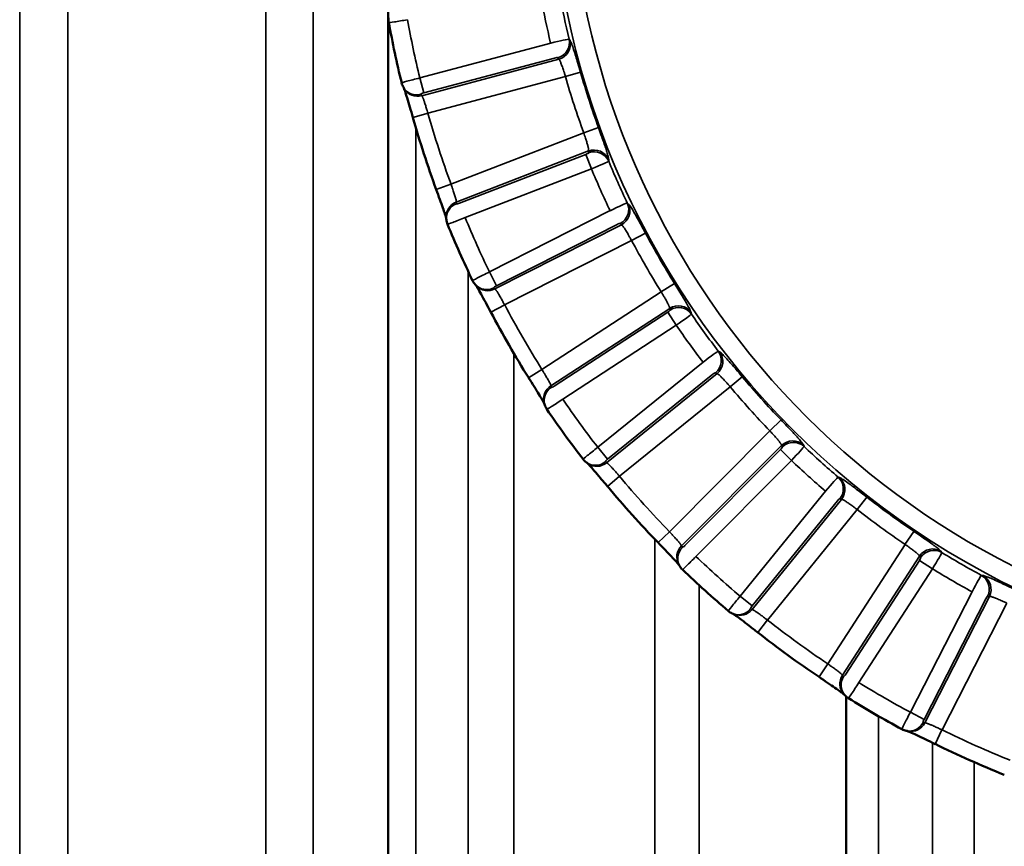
# Model space of a CAD drawing. Header units: millimetres. Extents: x 38 to 2514, y 38 to 1622.
# Tile 190 of 244: x 1728 to 1743, y 790 to 804. Entities that reach past the tile are written whole.
import ezdxf

# ---------------------------------------------------------------- set-up
doc = ezdxf.new("R2010")
doc.units = ezdxf.units.MM
doc.header["$LTSCALE"] = 7.692308
doc.layers.add('Visible (ISO)', color=7, linetype='Continuous', lineweight=50)
doc.layers.add('Visible Narrow (ISO)', color=7, linetype='Continuous', lineweight=35)

msp = doc.modelspace()

# ---------------------------------------------------------------- linework, layer by layer
at = {"layer": 'Visible (ISO)'}
for p, q in [((1733.684, 803.69), (1733.684, 775.343)), ((1740.973, 792.78), (1740.973, 775.343))]:
    msp.add_line(p, q, dxfattribs=at)
for radius, start, end in [(15.984, 190.2345, 193.7655), (15.952, 195.8333, 200.1667), (15.984, 202.2345, 205.7655), (15.952, 207.8333, 212.1667), (15.984, 214.2345, 217.7655), (15.952, 219.8333, 224.1667), (15.984, 226.2345, 229.7655), (15.952, 231.8333, 236.1667), (15.984, 238.2345, 241.7655), (15.952, 243.8333, 248.1667)]:
    msp.add_arc((1749.423, 806.343), radius, start, end, dxfattribs=at)
for centre, major_axis in [((1733.989, 803.555), (0.295, 0.053)), ((1734.906, 800.407), (0.278, 0.113)), ((1736.457, 797.519), (0.248, 0.168)), ((1738.575, 795.016), (0.208, 0.216)), ((1741.167, 793.008), (0.159, 0.255))]:
    msp.add_ellipse(centre, major_axis=major_axis, ratio=0.029972, start_param=3.14158, end_param=3.141675, dxfattribs=at)
for points in [[(1733.694, 803.503), (1733.689, 803.527), (1733.688, 803.551), (1733.691, 803.576)], [(1733.926, 802.472), (1733.913, 802.493), (1733.904, 802.516), (1733.898, 802.539)], [(1733.939, 802.449), (1733.935, 802.457), (1733.93, 802.464), (1733.926, 802.472)], [(1734.61, 800.365), (1734.609, 800.374), (1734.608, 800.383), (1734.608, 800.392)], [(1734.628, 800.294), (1734.619, 800.317), (1734.613, 800.341), (1734.61, 800.365)], [(1735.069, 799.334), (1735.053, 799.352), (1735.039, 799.373), (1735.028, 799.395)], [(1735.087, 799.315), (1735.081, 799.321), (1735.075, 799.328), (1735.069, 799.334)], [(1736.177, 797.416), (1736.174, 797.424), (1736.171, 797.433), (1736.169, 797.441)], [(1736.209, 797.35), (1736.195, 797.371), (1736.184, 797.393), (1736.177, 797.416)], [(1736.84, 796.503), (1736.82, 796.517), (1736.802, 796.535), (1736.787, 796.554)], [(1736.861, 796.488), (1736.854, 796.493), (1736.847, 796.498), (1736.84, 796.503)], [(1738.322, 794.857), (1738.318, 794.865), (1738.313, 794.872), (1738.309, 794.88)], [(1738.367, 794.8), (1738.349, 794.816), (1738.334, 794.836), (1738.322, 794.857)], [(1739.161, 794.102), (1739.138, 794.112), (1739.117, 794.125), (1739.099, 794.141)], [(1739.185, 794.091), (1739.177, 794.095), (1739.169, 794.098), (1739.161, 794.102)], [(1740.953, 792.8), (1740.947, 792.807), (1740.941, 792.813), (1740.935, 792.82)], [(1741.008, 792.753), (1740.988, 792.766), (1740.969, 792.782), (1740.953, 792.8)], [(1741.93, 792.236), (1741.906, 792.241), (1741.883, 792.249), (1741.861, 792.261)], [(1741.956, 792.231), (1741.947, 792.232), (1741.939, 792.234), (1741.93, 792.236)]]:
    msp.add_open_spline(points, degree=3, dxfattribs=at)
for points, knots in [([(1734.076, 801.99), (1734.06, 802.046), (1734.044, 802.103), (1734.013, 802.208), (1733.998, 802.258), (1733.972, 802.344), (1733.961, 802.381), (1733.947, 802.422), (1733.943, 802.433), (1733.938, 802.449), (1733.936, 802.454), (1733.934, 802.457)], [0, 0, 0, 0, 0.01747251, 0.01747251, 0.03465598, 0.03465598, 0.05137648, 0.05137648, 0.05892111, 0.05892111, 0.0646299, 0.0646299, 0.0646299, 0.0646299]), ([(1734.609, 800.382), (1734.608, 800.382), (1734.608, 800.383), (1734.607, 800.388), (1734.605, 800.396), (1734.598, 800.42), (1734.592, 800.438), (1734.576, 800.486), (1734.565, 800.519), (1734.538, 800.595), (1734.522, 800.64), (1734.487, 800.737), (1734.468, 800.791), (1734.449, 800.843)], [0.01028054, 0.01028054, 0.01028054, 0.01028054, 0.01092592, 0.01092592, 0.01811354, 0.01811354, 0.02865696, 0.02865696, 0.04240446, 0.04240446, 0.05820343, 0.05820343, 0.0749753, 0.0749753, 0.0749753, 0.0749753]), ([(1735.316, 798.894), (1735.289, 798.946), (1735.261, 798.998), (1735.21, 799.095), (1735.185, 799.14), (1735.141, 799.219), (1735.122, 799.253), (1735.1, 799.29), (1735.094, 799.3), (1735.086, 799.314), (1735.083, 799.319), (1735.081, 799.322)], [0, 0, 0, 0, 0.01747251, 0.01747251, 0.03465598, 0.03465598, 0.05137647, 0.05137647, 0.05892111, 0.05892111, 0.0646299, 0.0646299, 0.0646299, 0.0646299]), ([(1736.172, 797.432), (1736.171, 797.432), (1736.171, 797.433), (1736.169, 797.438), (1736.165, 797.445), (1736.153, 797.467), (1736.144, 797.483), (1736.118, 797.527), (1736.101, 797.557), (1736.059, 797.626), (1736.033, 797.667), (1735.979, 797.755), (1735.949, 797.803), (1735.919, 797.85)], [0.01028054, 0.01028054, 0.01028054, 0.01028054, 0.01092592, 0.01092592, 0.01811354, 0.01811354, 0.02865696, 0.02865696, 0.04240446, 0.04240446, 0.05820343, 0.05820343, 0.0749753, 0.0749753, 0.0749753, 0.0749753]), ([(1737.173, 796.124), (1737.136, 796.169), (1737.098, 796.214), (1737.027, 796.298), (1736.993, 796.337), (1736.935, 796.405), (1736.909, 796.435), (1736.879, 796.467), (1736.871, 796.475), (1736.86, 796.487), (1736.856, 796.491), (1736.854, 796.493)], [0, 0, 0, 0, 0.0174725, 0.0174725, 0.03465598, 0.03465598, 0.05137647, 0.05137647, 0.05892111, 0.05892111, 0.0646299, 0.0646299, 0.0646299, 0.0646299]), ([(1738.314, 794.872), (1738.314, 794.872), (1738.313, 794.872), (1738.31, 794.877), (1738.305, 794.883), (1738.289, 794.902), (1738.276, 794.916), (1738.242, 794.954), (1738.218, 794.979), (1738.163, 795.038), (1738.13, 795.073), (1738.058, 795.147), (1738.019, 795.188), (1737.98, 795.228)], [0.01028054, 0.01028054, 0.01028054, 0.01028054, 0.01092592, 0.01092592, 0.01811354, 0.01811354, 0.02865696, 0.02865696, 0.04240446, 0.04240446, 0.05820343, 0.05820343, 0.0749753, 0.0749753, 0.0749753, 0.0749753]), ([(1739.565, 793.801), (1739.519, 793.837), (1739.473, 793.873), (1739.386, 793.94), (1739.345, 793.972), (1739.274, 794.026), (1739.242, 794.049), (1739.207, 794.074), (1739.197, 794.081), (1739.184, 794.09), (1739.179, 794.093), (1739.176, 794.095)], [0, 0, 0, 0, 0.01747251, 0.01747251, 0.03465598, 0.03465598, 0.05137648, 0.05137648, 0.05892111, 0.05892111, 0.0646299, 0.0646299, 0.0646299, 0.0646299]), ([(1740.942, 792.813), (1740.941, 792.813), (1740.941, 792.813), (1740.937, 792.817), (1740.93, 792.822), (1740.911, 792.837), (1740.895, 792.848), (1740.854, 792.878), (1740.826, 792.898), (1740.76, 792.944), (1740.72, 792.971), (1740.634, 793.029), (1740.587, 793.06), (1740.541, 793.092)], [0.01028054, 0.01028054, 0.01028054, 0.01028054, 0.01092592, 0.01092592, 0.01811354, 0.01811354, 0.02865696, 0.02865696, 0.04240446, 0.04240446, 0.05820343, 0.05820343, 0.0749753, 0.0749753, 0.0749753, 0.0749753]), ([(1742.388, 792.025), (1742.336, 792.051), (1742.283, 792.077), (1742.184, 792.124), (1742.138, 792.147), (1742.056, 792.185), (1742.021, 792.201), (1741.981, 792.218), (1741.97, 792.223), (1741.955, 792.229), (1741.95, 792.231), (1741.946, 792.232)], [0, 0, 0, 0, 0.01747251, 0.01747251, 0.03465599, 0.03465599, 0.05137648, 0.05137648, 0.05892111, 0.05892111, 0.0646299, 0.0646299, 0.0646299, 0.0646299])]:
    msp.add_open_spline(points, degree=3, knots=knots, dxfattribs=at)
at = {"layer": 'Visible Narrow (ISO)'}
for p, q in [((1731.737, 775.343), (1731.737, 929.943)), ((1728.587, 927.247), (1728.587, 775.343)), ((1727.818, 924.943), (1727.818, 775.343)), ((1732.488, 775.343), (1732.488, 824.843)), ((1736.562, 803.238), (1736.578, 803.215)), ((1734.187, 802.62), (1736.27, 803.174)), ((1734.218, 802.338), (1736.399, 802.918)), ((1734.251, 802.382), (1736.333, 802.936)), ((1736.383, 802.941), (1736.399, 802.918)), ((1734.251, 802.382), (1734.187, 802.62)), ((1734.316, 802.058), (1736.505, 802.641)), ((1736.505, 802.641), (1736.745, 802.71)), ((1734.218, 802.338), (1734.205, 802.361)), ((1734.318, 802.059), (1734.076, 801.99)), ((1734.124, 801.822), (1734.124, 775.343)), ((1736.798, 801.745), (1737.031, 801.83)), ((1736.797, 801.745), (1734.683, 800.929)), ((1736.874, 801.458), (1734.768, 800.645)), ((1736.831, 801.404), (1734.821, 800.629)), ((1736.831, 801.404), (1736.919, 801.175)), ((1736.874, 801.458), (1736.874, 801.43)), ((1737.193, 801.323), (1737.193, 801.295)), ((1736.919, 801.175), (1734.909, 800.399)), ((1734.683, 800.929), (1734.449, 800.843)), ((1734.77, 800.619), (1734.768, 800.645)), ((1737.489, 800.632), (1737.509, 800.613)), ((1735.294, 799.534), (1737.216, 800.509)), ((1735.383, 799.264), (1737.396, 800.285)), ((1735.406, 799.314), (1737.327, 800.289)), ((1737.375, 800.304), (1737.396, 800.285)), ((1737.557, 800.036), (1737.778, 800.153)), ((1735.537, 799.011), (1737.557, 800.036)), ((1734.958, 799.541), (1734.958, 775.343)), ((1735.406, 799.314), (1735.294, 799.534)), ((1735.383, 799.264), (1735.365, 799.283)), ((1738.018, 799.214), (1738.239, 799.352)), ((1738.028, 799.22), (1736.131, 797.983)), ((1735.538, 799.012), (1735.316, 798.894)), ((1738.164, 798.955), (1736.273, 797.723)), ((1738.133, 798.894), (1736.328, 797.717)), ((1738.133, 798.894), (1738.267, 798.688)), ((1738.164, 798.955), (1738.17, 798.928)), ((1738.504, 798.89), (1738.51, 798.863)), ((1738.267, 798.688), (1736.462, 797.511)), ((1735.681, 798.241), (1735.681, 775.343)), ((1738.937, 798.275), (1738.961, 798.261)), ((1737.019, 796.745), (1738.695, 798.098)), ((1736.131, 797.983), (1735.919, 797.85)), ((1737.161, 796.5), (1738.918, 797.917)), ((1737.173, 796.554), (1738.85, 797.907)), ((1738.894, 797.931), (1738.918, 797.917)), ((1739.128, 797.707), (1739.319, 797.867)), ((1736.281, 797.698), (1736.273, 797.723)), ((1737.365, 796.284), (1739.128, 797.707)), ((1739.756, 797.005), (1739.938, 797.18)), ((1739.758, 797.007), (1738.159, 795.402)), ((1739.946, 796.776), (1738.352, 795.177)), ((1739.946, 796.776), (1739.957, 796.75)), ((1740.292, 796.782), (1740.304, 796.757)), ((1737.173, 796.554), (1737.019, 796.745)), ((1739.928, 796.709), (1738.407, 795.183)), ((1739.928, 796.709), (1740.102, 796.536)), ((1737.161, 796.5), (1737.14, 796.515)), ((1740.102, 796.536), (1738.581, 795.009)), ((1737.365, 796.284), (1737.173, 796.124)), ((1740.843, 796.271), (1740.87, 796.263)), ((1739.285, 794.376), (1740.644, 796.048)), ((1739.476, 794.165), (1740.899, 795.917)), ((1739.476, 794.221), (1740.835, 795.893)), ((1740.873, 795.926), (1740.899, 795.917)), ((1741.148, 795.755), (1741.302, 795.952)), ((1739.72, 793.997), (1741.148, 795.755)), ((1738.159, 795.402), (1737.98, 795.228)), ((1741.908, 795.197), (1742.05, 795.408)), ((1737.93, 775.343), (1737.93, 795.279)), ((1741.911, 795.201), (1740.68, 793.299)), ((1738.365, 795.154), (1738.352, 795.177)), ((1742.479, 795.093), (1742.496, 795.071)), ((1742.142, 795.014), (1740.916, 793.119)), ((1742.138, 794.946), (1740.968, 793.137)), ((1742.138, 794.946), (1742.345, 794.812)), ((1742.142, 795.014), (1742.158, 794.992)), ((1742.345, 794.812), (1741.175, 793.003)), ((1743.125, 794.707), (1743.152, 794.705)), ((1738.634, 775.343), (1738.634, 794.549)), ((1741.995, 792.53), (1742.976, 794.448)), ((1739.476, 794.221), (1739.285, 794.376)), ((1742.214, 792.417), (1743.195, 794.336)), ((1742.225, 792.363), (1743.253, 794.373)), ((1742.499, 792.249), (1743.53, 794.266)), ((1743.225, 794.376), (1743.253, 794.373)), ((1739.476, 794.165), (1739.452, 794.176)), ((1739.72, 793.998), (1739.565, 793.801)), ((1740.68, 793.299), (1740.541, 793.092)), ((1740.933, 793.1), (1740.916, 793.119)), ((1741.49, 792.466), (1741.49, 775.343)), ((1742.214, 792.417), (1741.995, 792.53)), ((1742.225, 792.363), (1742.199, 792.369)), ((1742.498, 792.249), (1742.388, 792.025)), ((1742.346, 792.046), (1742.346, 775.343)), ((1743.01, 791.736), (1743.01, 775.343))]:
    msp.add_line(p, q, dxfattribs=at)
msp.add_circle((1749.423, 806.343), 13.165, dxfattribs=at)
for radius, start, end in [(12.865, 101.7609, 258.2391), (13.53, 190.4567, 193.5433), (13.23, 190.4268, 193.5732), (15.684, 190.2703, 193.7297), (13.438, 195.9907, 200.0093), (13.188, 195.9907, 200.0093), (15.702, 195.8333, 200.1667), (13.53, 202.4567, 205.5433), (13.23, 202.4268, 205.5732), (15.684, 202.2703, 205.7297), (13.188, 207.9907, 212.0093), (13.438, 207.9907, 212.0093), (15.702, 207.8333, 212.1667), (13.23, 214.4268, 217.5732), (13.53, 214.4567, 217.5433), (13.188, 219.9907, 224.0093), (13.438, 219.9907, 224.0093), (15.684, 214.2703, 217.7297), (13.23, 226.4268, 229.5732), (13.53, 226.4567, 229.5433), (15.702, 219.8333, 224.1667), (13.188, 231.9907, 236.0093), (13.438, 231.9907, 236.0093), (13.23, 238.4268, 241.5732), (15.684, 226.2703, 229.7297), (13.53, 238.4567, 241.5433), (15.702, 231.8333, 236.1667), (15.684, 238.2703, 241.7297), (15.702, 243.8333, 248.1667)]:
    msp.add_arc((1749.423, 806.343), radius, start, end, dxfattribs=at)
for centre, major_axis, ratio, start_param, end_param in [((1733.989, 803.555), (0.295, 0.053), 0.029972, 3.141675, 4.712476), ((1736.272, 803.166), (0.291, 0.071), 0.028769, 0.06972, 1.5707), ((1736.32, 803.179), (0.204, 0.145), 0.982743, 4.360586, 5.896514), ((1736.336, 803.156), (0.204, 0.145), 0.982722, 4.358933, 5.89676), ((1736.335, 802.928), (0.0484, 0.0129), 0.176261, 0.065616, 1.565624), ((1734.189, 802.612), (0.291, 0.072), 0.029968, 1.570706, 3.141539), ((1734.141, 802.598), (-0.216, -0.127), 0.983666, 0, 1.304318), ((1734.155, 802.576), (-0.215, -0.127), 0.983653, 0, 1.302871), ((1734.253, 802.374), (0.0483, 0.0129), 0.176333, 1.567486, 3.190123), ((1736.962, 801.228), (0.25, 0.002), 0.982722, 0.386424, 1.924252), ((1736.963, 801.2), (0.25, 0.003), 0.982743, 0.386672, 1.9226), ((1736.827, 801.412), (0.0467, 0.018), 0.176316, 4.717087, 6.217428), ((1736.916, 801.183), (0.278, 0.114), 0.028764, 4.712483, 6.213466), ((1734.856, 800.416), (-0.249, -0.024), 0.983653, 4.980313, 6.283184), ((1734.859, 800.389), (-0.249, -0.024), 0.983666, 4.978868, 6.283144), ((1734.817, 800.637), (0.0467, 0.018), 0.176224, 3.092726, 4.715656), ((1737.219, 800.501), (0.27, 0.13), 0.028769, 0.06972, 1.5707), ((1737.264, 800.524), (0.169, 0.184), 0.982743, 4.360586, 5.896514), ((1737.284, 800.505), (0.169, 0.184), 0.982722, 4.358933, 5.89676), ((1734.906, 800.407), (0.278, 0.113), 0.029972, 3.141675, 4.712476), ((1737.331, 800.281), (0.0446, 0.0227), 0.176261, 0.065616, 1.565624), ((1735.298, 799.526), (0.27, 0.131), 0.029968, 1.570706, 3.141539), ((1735.254, 799.503), (-0.185, -0.169), 0.983666, 0, 1.304318), ((1735.271, 799.484), (-0.184, -0.169), 0.983653, 0, 1.302871), ((1735.409, 799.306), (0.0446, 0.0227), 0.176333, 1.567486, 3.190123), ((1738.298, 798.749), (0.244, 0.054), 0.982722, 0.386424, 1.924252), ((1738.304, 798.722), (0.244, 0.055), 0.982743, 0.386672, 1.9226), ((1738.128, 798.901), (0.0419, 0.0273), 0.176316, 4.717087, 6.217428), ((1738.262, 798.695), (0.248, 0.169), 0.028764, 4.712483, 6.213466), ((1738.701, 798.091), (0.237, 0.184), 0.028769, 0.06972, 1.5707), ((1738.739, 798.123), (0.127, 0.215), 0.982743, 4.360586, 5.896514), ((1738.763, 798.109), (0.127, 0.215), 0.982722, 4.358933, 5.89676), ((1738.855, 797.9), (0.0389, 0.0315), 0.176261, 0.065616, 1.565624), ((1736.407, 797.516), (-0.238, -0.075), 0.983653, 4.980313, 6.283184), ((1736.323, 797.725), (0.0419, 0.0273), 0.176224, 3.092726, 4.715655), ((1736.415, 797.492), (-0.238, -0.076), 0.983666, 4.978868, 6.283144), ((1736.457, 797.519), (0.248, 0.168), 0.029972, 3.141675, 4.712476), ((1740.12, 796.602), (0.227, 0.104), 0.982722, 0.386424, 1.924252), ((1740.132, 796.577), (0.227, 0.104), 0.982743, 0.386672, 1.9226), ((1737.024, 796.738), (0.237, 0.184), 0.029968, 1.570706, 3.141539), ((1739.922, 796.715), (0.0353, 0.0354), 0.176316, 4.717087, 6.217428), ((1740.096, 796.542), (0.207, 0.217), 0.028764, 4.712483, 6.213466), ((1736.985, 796.706), (-0.145, -0.203), 0.983666, 0, 1.304318), ((1737.007, 796.691), (-0.145, -0.204), 0.983653, 0, 1.302871), ((1737.179, 796.547), (0.0389, 0.0314), 0.176333, 1.567486, 3.190123), ((1740.651, 796.042), (0.194, 0.229), 0.028769, 0.06972, 1.5707), ((1740.682, 796.081), (0.08, 0.237), 0.982743, 4.360586, 5.896514), ((1740.708, 796.072), (0.079, 0.237), 0.982722, 4.358933, 5.89676), ((1740.842, 795.887), (0.0315, 0.0389), 0.176261, 0.065616, 1.565624), ((1738.527, 795.003), (-0.218, -0.123), 0.983653, 4.980313, 6.283184), ((1738.54, 794.98), (-0.217, -0.123), 0.983666, 4.978868, 6.283144), ((1738.401, 795.189), (0.0353, 0.0354), 0.176224, 3.092726, 4.715655), ((1742.348, 794.881), (0.201, 0.149), 0.982722, 0.386424, 1.924252), ((1742.365, 794.858), (0.201, 0.149), 0.982743, 0.386672, 1.9226), ((1742.338, 794.817), (0.158, 0.255), 0.028764, 4.712483, 6.213466), ((1738.575, 795.016), (0.208, 0.216), 0.029972, 3.141675, 4.712476), ((1742.131, 794.95), (0.0272, 0.042), 0.176316, 4.717087, 6.217428), ((1742.984, 794.444), (0.142, 0.264), 0.028769, 0.06972, 1.5707), ((1743.006, 794.488), (0.029, 0.248), 0.982743, 4.360586, 5.896514), ((1743.034, 794.485), (0.028, 0.248), 0.982722, 4.358933, 5.89676), ((1739.292, 794.37), (0.193, 0.23), 0.029968, 1.570706, 3.141539), ((1743.203, 794.331), (0.0228, 0.0446), 0.176261, 0.065616, 1.565624), ((1739.261, 794.331), (-0.1, -0.229), 0.983666, 0, 1.304318), ((1739.285, 794.321), (-0.1, -0.229), 0.983653, 0, 1.302871), ((1739.483, 794.215), (0.0315, 0.0388), 0.176333, 1.567493, 3.190121), ((1741.122, 792.985), (-0.187, -0.166), 0.983653, 4.980313, 6.283184), ((1741.14, 792.966), (-0.187, -0.166), 0.983666, 4.978868, 6.283144), ((1740.961, 793.141), (0.0272, 0.042), 0.176224, 3.092726, 4.715655), ((1741.167, 793.008), (0.159, 0.255), 0.029972, 3.141675, 4.712476), ((1742.003, 792.525), (0.141, 0.265), 0.029968, 1.570706, 3.141539), ((1742.222, 792.413), (0.0228, 0.0445), 0.176333, 1.567493, 3.190122), ((1741.98, 792.481), (-0.05, -0.245), 0.983666, 0, 1.304318), ((1742.006, 792.475), (-0.05, -0.245), 0.983653, 0, 1.302871)]:
    msp.add_ellipse(centre, major_axis=major_axis, ratio=ratio, start_param=start_param, end_param=end_param, dxfattribs=at)
for points, knots in [([(1736.578, 803.215), (1736.584, 803.207), (1736.591, 803.193), (1736.599, 803.173), (1736.608, 803.152), (1736.617, 803.126), (1736.628, 803.096), (1736.638, 803.065), (1736.649, 803.03), (1736.662, 802.989), (1736.672, 802.957), (1736.683, 802.922), (1736.693, 802.886), (1736.696, 802.876), (1736.699, 802.866), (1736.702, 802.856), (1736.716, 802.809), (1736.73, 802.761), (1736.745, 802.71)], [0, 0, 0, 0, 0.2, 0.2, 0.2, 0.4, 0.4, 0.4, 0.6, 0.6, 0.6, 0.757672, 0.757672, 0.757672, 0.8, 0.8, 0.8, 1, 1, 1, 1]), ([(1736.399, 802.918), (1736.402, 802.916), (1736.406, 802.911), (1736.411, 802.903), (1736.413, 802.899), (1736.418, 802.89), (1736.422, 802.882), (1736.428, 802.868), (1736.431, 802.861), (1736.437, 802.845), (1736.441, 802.836), (1736.448, 802.817), (1736.452, 802.806), (1736.459, 802.784), (1736.463, 802.772), (1736.472, 802.748), (1736.476, 802.735), (1736.485, 802.707), (1736.49, 802.692), (1736.498, 802.665), (1736.502, 802.653), (1736.505, 802.641)], [0, 0, 0, 0, 0.132573, 0.132573, 0.2, 0.2, 0.311579, 0.311579, 0.4, 0.4, 0.5, 0.5, 0.6, 0.6, 0.7, 0.7, 0.8, 0.8, 0.913648, 0.913648, 1, 1, 1, 1]), ([(1734.316, 802.058), (1734.312, 802.073), (1734.308, 802.086), (1734.301, 802.11), (1734.298, 802.12), (1734.291, 802.141), (1734.288, 802.151), (1734.282, 802.172), (1734.279, 802.182), (1734.275, 802.193), (1734.274, 802.194), (1734.27, 802.209), (1734.266, 802.22), (1734.26, 802.237), (1734.258, 802.244), (1734.254, 802.257), (1734.251, 802.264), (1734.247, 802.277), (1734.244, 802.283), (1734.242, 802.289), (1734.242, 802.289), (1734.24, 802.295), (1734.238, 802.299), (1734.234, 802.308), (1734.233, 802.312), (1734.23, 802.317), (1734.23, 802.318), (1734.227, 802.324), (1734.225, 802.328), (1734.221, 802.334), (1734.219, 802.336), (1734.218, 802.338)], [0, 0, 0, 0, 0.0959972, 0.0959972, 0.1666667, 0.1666667, 0.2431295, 0.2431295, 0.3197639, 0.3197639, 0.3333333, 0.3333333, 0.4361909, 0.4361909, 0.5, 0.5, 0.5790761, 0.5790761, 0.6601924, 0.6601924, 0.6666667, 0.6666667, 0.7386145, 0.7386145, 0.8083932, 0.8083932, 0.8333333, 0.8333333, 0.9214593, 0.9214593, 1, 1, 1, 1]), ([(1737.031, 801.83), (1737.047, 801.786), (1737.062, 801.745), (1737.076, 801.704), (1737.079, 801.697), (1737.081, 801.69), (1737.083, 801.684), (1737.095, 801.651), (1737.106, 801.618), (1737.117, 801.588), (1737.121, 801.575), (1737.126, 801.562), (1737.13, 801.55), (1737.141, 801.516), (1737.151, 801.487), (1737.159, 801.461), (1737.16, 801.456), (1737.162, 801.451), (1737.163, 801.447), (1737.172, 801.417), (1737.179, 801.393), (1737.185, 801.372), (1737.19, 801.351), (1737.193, 801.333), (1737.193, 801.323)], [0, 0, 0, 0, 0.171584, 0.171584, 0.171584, 0.2, 0.2, 0.2, 0.339011, 0.339011, 0.339011, 0.4, 0.4, 0.4, 0.567758, 0.567758, 0.567758, 0.6, 0.6, 0.6, 0.8, 0.8, 0.8, 1, 1, 1, 1]), ([(1736.797, 801.745), (1736.801, 801.731), (1736.806, 801.717), (1736.815, 801.69), (1736.82, 801.676), (1736.828, 801.653), (1736.831, 801.642), (1736.837, 801.623), (1736.84, 801.613), (1736.845, 801.598), (1736.846, 801.593), (1736.851, 801.577), (1736.854, 801.568), (1736.859, 801.55), (1736.861, 801.541), (1736.863, 801.532), (1736.864, 801.531), (1736.866, 801.523), (1736.867, 801.518), (1736.869, 801.507), (1736.87, 801.502), (1736.872, 801.494), (1736.872, 801.49), (1736.874, 801.481), (1736.874, 801.476), (1736.875, 801.467), (1736.875, 801.463), (1736.874, 801.459), (1736.874, 801.458), (1736.874, 801.458)], [0, 0, 0, 0, 0.1, 0.1, 0.2, 0.2, 0.275987, 0.275987, 0.352359, 0.352359, 0.4, 0.4, 0.48936, 0.48936, 0.58373, 0.58373, 0.6, 0.6, 0.671408, 0.671408, 0.741635, 0.741635, 0.8, 0.8, 0.889331, 0.889331, 0.980272, 0.980272, 1, 1, 1, 1]), ([(1734.768, 800.645), (1734.768, 800.649), (1734.768, 800.656), (1734.766, 800.666), (1734.766, 800.669), (1734.764, 800.678), (1734.762, 800.686), (1734.758, 800.701), (1734.756, 800.708), (1734.752, 800.723), (1734.749, 800.733), (1734.743, 800.753), (1734.739, 800.763), (1734.732, 800.785), (1734.729, 800.796), (1734.721, 800.819), (1734.717, 800.832), (1734.712, 800.845), (1734.712, 800.847), (1734.706, 800.863), (1734.701, 800.878), (1734.692, 800.906), (1734.687, 800.917), (1734.683, 800.929)], [0.0000002, 0.0000002, 0.0000002, 0.0000002, 0.1566439, 0.1566439, 0.2, 0.2, 0.3152149, 0.3152149, 0.4, 0.4, 0.5, 0.5, 0.6, 0.6, 0.6945968, 0.6945968, 0.7898724, 0.7898724, 0.8, 0.8, 0.9145155, 0.9145155, 1, 1, 1, 1]), ([(1737.509, 800.613), (1737.516, 800.607), (1737.526, 800.594), (1737.539, 800.576), (1737.551, 800.557), (1737.566, 800.534), (1737.582, 800.506), (1737.599, 800.478), (1737.617, 800.446), (1737.638, 800.409), (1737.654, 800.38), (1737.672, 800.348), (1737.69, 800.315), (1737.695, 800.306), (1737.7, 800.297), (1737.705, 800.288), (1737.729, 800.245), (1737.752, 800.2), (1737.778, 800.153)], [0, 0, 0, 0, 0.2, 0.2, 0.2, 0.4, 0.4, 0.4, 0.6, 0.6, 0.6, 0.75769, 0.75769, 0.75769, 0.8, 0.8, 0.8, 1, 1, 1, 1]), ([(1737.396, 800.285), (1737.399, 800.284), (1737.403, 800.28), (1737.411, 800.273), (1737.413, 800.27), (1737.42, 800.261), (1737.425, 800.255), (1737.434, 800.242), (1737.439, 800.236), (1737.448, 800.222), (1737.453, 800.214), (1737.465, 800.196), (1737.47, 800.187), (1737.483, 800.167), (1737.489, 800.156), (1737.502, 800.134), (1737.509, 800.122), (1737.523, 800.097), (1737.531, 800.083), (1737.545, 800.058), (1737.551, 800.047), (1737.557, 800.036)], [0, 0, 0, 0, 0.132587, 0.132587, 0.2, 0.2, 0.311615, 0.311615, 0.4, 0.4, 0.5, 0.5, 0.6, 0.6, 0.7, 0.7, 0.8, 0.8, 0.913661, 0.913661, 1, 1, 1, 1]), ([(1738.24, 799.352), (1738.265, 799.313), (1738.288, 799.275), (1738.311, 799.238), (1738.314, 799.232), (1738.318, 799.226), (1738.322, 799.22), (1738.34, 799.19), (1738.358, 799.161), (1738.374, 799.133), (1738.381, 799.121), (1738.388, 799.11), (1738.395, 799.099), (1738.413, 799.068), (1738.428, 799.041), (1738.442, 799.018), (1738.444, 799.013), (1738.447, 799.009), (1738.449, 799.005), (1738.464, 798.978), (1738.476, 798.955), (1738.485, 798.936), (1738.495, 798.916), (1738.502, 798.9), (1738.504, 798.89)], [0, 0, 0, 0, 0.17167, 0.17167, 0.17167, 0.2, 0.2, 0.2, 0.338997, 0.338997, 0.338997, 0.4, 0.4, 0.4, 0.567932, 0.567932, 0.567932, 0.6, 0.6, 0.6, 0.8, 0.8, 0.8, 1, 1, 1, 1]), ([(1735.537, 799.011), (1735.53, 799.024), (1735.523, 799.037), (1735.511, 799.059), (1735.506, 799.068), (1735.496, 799.087), (1735.49, 799.096), (1735.48, 799.115), (1735.475, 799.124), (1735.469, 799.134), (1735.468, 799.136), (1735.461, 799.148), (1735.454, 799.159), (1735.445, 799.175), (1735.442, 799.18), (1735.435, 799.192), (1735.431, 799.198), (1735.424, 799.21), (1735.42, 799.215), (1735.417, 799.221), (1735.416, 799.221), (1735.413, 799.226), (1735.41, 799.23), (1735.405, 799.238), (1735.403, 799.242), (1735.399, 799.246), (1735.398, 799.247), (1735.395, 799.252), (1735.392, 799.255), (1735.387, 799.261), (1735.385, 799.263), (1735.383, 799.264)], [0, 0, 0, 0, 0.0959968, 0.0959968, 0.1666667, 0.1666667, 0.2431294, 0.2431294, 0.3197635, 0.3197635, 0.3333333, 0.3333333, 0.4361902, 0.4361902, 0.5, 0.5, 0.579076, 0.579076, 0.6601922, 0.6601922, 0.6666667, 0.6666667, 0.7386146, 0.7386146, 0.8083934, 0.8083934, 0.8333333, 0.8333333, 0.9214595, 0.9214595, 1, 1, 1, 1]), ([(1738.028, 799.22), (1738.036, 799.207), (1738.044, 799.195), (1738.051, 799.182), (1738.058, 799.17), (1738.065, 799.158), (1738.073, 799.146), (1738.078, 799.136), (1738.083, 799.127), (1738.088, 799.118), (1738.093, 799.109), (1738.098, 799.101), (1738.103, 799.092), (1738.106, 799.087), (1738.109, 799.082), (1738.111, 799.077), (1738.116, 799.068), (1738.121, 799.059), (1738.125, 799.051), (1738.13, 799.043), (1738.134, 799.035), (1738.137, 799.027), (1738.138, 799.026), (1738.139, 799.025), (1738.139, 799.023), (1738.142, 799.018), (1738.144, 799.013), (1738.147, 799.008), (1738.149, 799.003), (1738.151, 798.998), (1738.153, 798.994), (1738.154, 798.99), (1738.156, 798.987), (1738.157, 798.983), (1738.159, 798.978), (1738.16, 798.973), (1738.162, 798.969), (1738.163, 798.965), (1738.163, 798.961), (1738.164, 798.957), (1738.164, 798.957), (1738.164, 798.956), (1738.164, 798.955)], [0, 0, 0, 0, 0.1, 0.1, 0.1, 0.2, 0.2, 0.2, 0.276009, 0.276009, 0.276009, 0.352401, 0.352401, 0.352401, 0.4, 0.4, 0.4, 0.489375, 0.489375, 0.489375, 0.583733, 0.583733, 0.583733, 0.6, 0.6, 0.6, 0.671448, 0.671448, 0.671448, 0.741699, 0.741699, 0.741699, 0.8, 0.8, 0.8, 0.889313, 0.889313, 0.889313, 0.980228, 0.980228, 0.980228, 1, 1, 1, 1]), ([(1738.961, 798.261), (1738.969, 798.256), (1738.982, 798.246), (1738.997, 798.231), (1739.013, 798.216), (1739.032, 798.196), (1739.054, 798.172), (1739.077, 798.148), (1739.101, 798.12), (1739.129, 798.089), (1739.151, 798.064), (1739.175, 798.036), (1739.2, 798.007), (1739.207, 798), (1739.213, 797.992), (1739.22, 797.984), (1739.252, 797.947), (1739.285, 797.908), (1739.319, 797.867)], [0, 0, 0, 0, 0.2, 0.2, 0.2, 0.4, 0.4, 0.4, 0.6, 0.6, 0.6, 0.75769, 0.75769, 0.75769, 0.8, 0.8, 0.8, 1, 1, 1, 1]), ([(1736.273, 797.723), (1736.272, 797.727), (1736.27, 797.733), (1736.267, 797.743), (1736.266, 797.745), (1736.262, 797.754), (1736.258, 797.761), (1736.252, 797.775), (1736.248, 797.781), (1736.241, 797.796), (1736.236, 797.804), (1736.226, 797.823), (1736.22, 797.832), (1736.209, 797.852), (1736.203, 797.862), (1736.191, 797.883), (1736.184, 797.895), (1736.177, 797.907), (1736.176, 797.908), (1736.167, 797.923), (1736.159, 797.937), (1736.144, 797.962), (1736.137, 797.972), (1736.131, 797.983)], [0.0000002, 0.0000002, 0.0000002, 0.0000002, 0.1566431, 0.1566431, 0.2, 0.2, 0.3152141, 0.3152141, 0.4, 0.4, 0.5, 0.5, 0.6, 0.6, 0.6945974, 0.6945974, 0.7898736, 0.7898736, 0.8, 0.8, 0.9145156, 0.9145156, 1, 1, 1, 1]), ([(1738.918, 797.917), (1738.922, 797.916), (1738.927, 797.913), (1738.935, 797.908), (1738.938, 797.905), (1738.947, 797.899), (1738.953, 797.893), (1738.965, 797.883), (1738.97, 797.878), (1738.982, 797.866), (1738.989, 797.859), (1739.004, 797.844), (1739.011, 797.836), (1739.028, 797.819), (1739.036, 797.81), (1739.053, 797.791), (1739.062, 797.781), (1739.082, 797.759), (1739.093, 797.747), (1739.111, 797.726), (1739.12, 797.716), (1739.128, 797.707)], [0, 0, 0, 0, 0.132587, 0.132587, 0.2, 0.2, 0.311615, 0.311615, 0.4, 0.4, 0.5, 0.5, 0.6, 0.6, 0.7, 0.7, 0.8, 0.8, 0.913661, 0.913661, 1, 1, 1, 1]), ([(1739.938, 797.18), (1739.97, 797.146), (1740.001, 797.114), (1740.031, 797.083), (1740.036, 797.078), (1740.04, 797.073), (1740.045, 797.067), (1740.069, 797.042), (1740.093, 797.017), (1740.115, 796.994), (1740.124, 796.983), (1740.133, 796.973), (1740.142, 796.964), (1740.166, 796.938), (1740.187, 796.915), (1740.205, 796.895), (1740.208, 796.891), (1740.211, 796.887), (1740.215, 796.883), (1740.235, 796.86), (1740.251, 796.841), (1740.264, 796.824), (1740.278, 796.807), (1740.288, 796.792), (1740.292, 796.782)], [0, 0, 0, 0, 0.171584, 0.171584, 0.171584, 0.2, 0.2, 0.2, 0.339011, 0.339011, 0.339011, 0.4, 0.4, 0.4, 0.567758, 0.567758, 0.567758, 0.6, 0.6, 0.6, 0.8, 0.8, 0.8, 1, 1, 1, 1]), ([(1739.758, 797.007), (1739.768, 796.996), (1739.778, 796.985), (1739.798, 796.964), (1739.808, 796.953), (1739.824, 796.935), (1739.831, 796.927), (1739.845, 796.912), (1739.852, 796.904), (1739.862, 796.892), (1739.866, 796.888), (1739.876, 796.876), (1739.882, 796.868), (1739.894, 796.854), (1739.9, 796.847), (1739.906, 796.839), (1739.907, 796.838), (1739.911, 796.832), (1739.915, 796.828), (1739.921, 796.819), (1739.924, 796.815), (1739.929, 796.808), (1739.931, 796.805), (1739.936, 796.797), (1739.939, 796.793), (1739.943, 796.785), (1739.944, 796.781), (1739.945, 796.777), (1739.945, 796.777), (1739.946, 796.776)], [0, 0, 0, 0, 0.1, 0.1, 0.2, 0.2, 0.275987, 0.275987, 0.352358, 0.352358, 0.4, 0.4, 0.48936, 0.48936, 0.58373, 0.58373, 0.6, 0.6, 0.671408, 0.671408, 0.741635, 0.741635, 0.8, 0.8, 0.889331, 0.889331, 0.980272, 0.980272, 1, 1, 1, 1]), ([(1737.365, 796.284), (1737.355, 796.296), (1737.346, 796.307), (1737.33, 796.325), (1737.323, 796.333), (1737.309, 796.35), (1737.301, 796.358), (1737.287, 796.374), (1737.28, 796.382), (1737.272, 796.39), (1737.271, 796.392), (1737.261, 796.403), (1737.253, 796.412), (1737.241, 796.425), (1737.237, 796.43), (1737.227, 796.44), (1737.222, 796.445), (1737.212, 796.455), (1737.208, 796.46), (1737.203, 796.464), (1737.203, 796.465), (1737.199, 796.469), (1737.195, 796.472), (1737.189, 796.479), (1737.185, 796.482), (1737.181, 796.485), (1737.18, 796.486), (1737.175, 796.49), (1737.172, 796.493), (1737.166, 796.497), (1737.163, 796.499), (1737.161, 796.5)], [0, 0, 0, 0, 0.0959925, 0.0959925, 0.1666667, 0.1666667, 0.2431249, 0.2431249, 0.3197548, 0.3197548, 0.3333333, 0.3333333, 0.436185, 0.436185, 0.5, 0.5, 0.5790739, 0.5790739, 0.6601879, 0.6601879, 0.6666667, 0.6666667, 0.7386156, 0.7386156, 0.8083952, 0.8083952, 0.8333333, 0.8333333, 0.9214603, 0.9214603, 1, 1, 1, 1]), ([(1740.87, 796.263), (1740.879, 796.26), (1740.893, 796.252), (1740.912, 796.24), (1740.93, 796.229), (1740.953, 796.213), (1740.98, 796.195), (1741.006, 796.176), (1741.036, 796.154), (1741.07, 796.129), (1741.097, 796.109), (1741.126, 796.087), (1741.156, 796.064), (1741.165, 796.058), (1741.173, 796.051), (1741.181, 796.045), (1741.22, 796.015), (1741.26, 795.984), (1741.302, 795.952)], [0, 0, 0, 0, 0.2, 0.2, 0.2, 0.4, 0.4, 0.4, 0.6, 0.6, 0.6, 0.757687, 0.757687, 0.757687, 0.8, 0.8, 0.8, 1, 1, 1, 1]), ([(1740.899, 795.917), (1740.903, 795.917), (1740.909, 795.915), (1740.918, 795.911), (1740.922, 795.91), (1740.932, 795.905), (1740.939, 795.901), (1740.952, 795.893), (1740.959, 795.889), (1740.973, 795.88), (1740.981, 795.875), (1740.998, 795.864), (1741.008, 795.857), (1741.027, 795.844), (1741.037, 795.837), (1741.058, 795.822), (1741.069, 795.814), (1741.093, 795.797), (1741.106, 795.787), (1741.128, 795.77), (1741.138, 795.763), (1741.148, 795.755)], [0, 0, 0, 0, 0.132591, 0.132591, 0.2, 0.2, 0.311617, 0.311617, 0.4, 0.4, 0.5, 0.5, 0.6, 0.6, 0.7, 0.7, 0.8, 0.8, 0.913661, 0.913661, 1, 1, 1, 1]), ([(1738.352, 795.177), (1738.351, 795.181), (1738.348, 795.187), (1738.342, 795.195), (1738.341, 795.197), (1738.335, 795.205), (1738.33, 795.212), (1738.321, 795.224), (1738.316, 795.229), (1738.306, 795.242), (1738.299, 795.249), (1738.286, 795.265), (1738.278, 795.273), (1738.263, 795.29), (1738.255, 795.299), (1738.239, 795.317), (1738.23, 795.327), (1738.22, 795.337), (1738.219, 795.338), (1738.207, 795.351), (1738.196, 795.363), (1738.177, 795.384), (1738.168, 795.393), (1738.159, 795.402)], [0.0000002, 0.0000002, 0.0000002, 0.0000002, 0.1566419, 0.1566419, 0.2, 0.2, 0.3152132, 0.3152132, 0.4, 0.4, 0.5, 0.5, 0.6, 0.6, 0.6945981, 0.6945981, 0.7898752, 0.7898752, 0.8, 0.8, 0.9145156, 0.9145156, 1, 1, 1, 1]), ([(1742.05, 795.408), (1742.089, 795.382), (1742.125, 795.357), (1742.161, 795.332), (1742.167, 795.328), (1742.173, 795.324), (1742.179, 795.32), (1742.207, 795.301), (1742.236, 795.281), (1742.262, 795.263), (1742.273, 795.255), (1742.284, 795.247), (1742.295, 795.239), (1742.324, 795.219), (1742.349, 795.201), (1742.37, 795.185), (1742.375, 795.181), (1742.379, 795.178), (1742.383, 795.176), (1742.407, 795.157), (1742.427, 795.141), (1742.444, 795.127), (1742.46, 795.114), (1742.473, 795.101), (1742.479, 795.093)], [0, 0, 0, 0, 0.171583, 0.171583, 0.171583, 0.2, 0.2, 0.2, 0.339011, 0.339011, 0.339011, 0.4, 0.4, 0.4, 0.567755, 0.567755, 0.567755, 0.6, 0.6, 0.6, 0.8, 0.8, 0.8, 1, 1, 1, 1]), ([(1741.911, 795.201), (1741.923, 795.193), (1741.935, 795.184), (1741.958, 795.168), (1741.97, 795.159), (1741.99, 795.145), (1741.998, 795.139), (1742.015, 795.126), (1742.023, 795.12), (1742.035, 795.111), (1742.04, 795.108), (1742.053, 795.098), (1742.061, 795.092), (1742.075, 795.08), (1742.082, 795.075), (1742.09, 795.068), (1742.091, 795.067), (1742.097, 795.063), (1742.101, 795.059), (1742.109, 795.052), (1742.113, 795.048), (1742.119, 795.042), (1742.122, 795.04), (1742.128, 795.033), (1742.132, 795.03), (1742.137, 795.022), (1742.139, 795.019), (1742.141, 795.016), (1742.142, 795.015), (1742.142, 795.014)], [0, 0, 0, 0, 0.1, 0.1, 0.2, 0.2, 0.275986, 0.275986, 0.352358, 0.352358, 0.4, 0.4, 0.489358, 0.489358, 0.583724, 0.583724, 0.6, 0.6, 0.671409, 0.671409, 0.741635, 0.741635, 0.8, 0.8, 0.889332, 0.889332, 0.980273, 0.980273, 1, 1, 1, 1]), ([(1743.152, 794.705), (1743.162, 794.703), (1743.178, 794.699), (1743.198, 794.692), (1743.219, 794.684), (1743.245, 794.674), (1743.274, 794.661), (1743.304, 794.648), (1743.338, 794.633), (1743.376, 794.615), (1743.407, 794.602), (1743.44, 794.586), (1743.474, 794.57), (1743.483, 794.565), (1743.493, 794.561), (1743.502, 794.557), (1743.546, 794.536), (1743.592, 794.514), (1743.64, 794.49)], [0, 0, 0, 0, 0.2, 0.2, 0.2, 0.4, 0.4, 0.4, 0.6, 0.6, 0.6, 0.757687, 0.757687, 0.757687, 0.8, 0.8, 0.8, 1, 1, 1, 1]), ([(1743.253, 794.373), (1743.257, 794.373), (1743.263, 794.373), (1743.273, 794.371), (1743.276, 794.37), (1743.287, 794.368), (1743.295, 794.365), (1743.31, 794.36), (1743.317, 794.358), (1743.333, 794.352), (1743.342, 794.349), (1743.361, 794.341), (1743.372, 794.337), (1743.393, 794.328), (1743.405, 794.323), (1743.428, 794.313), (1743.441, 794.307), (1743.467, 794.295), (1743.482, 794.288), (1743.508, 794.277), (1743.519, 794.271), (1743.53, 794.266)], [0, 0, 0, 0, 0.132591, 0.132591, 0.2, 0.2, 0.311618, 0.311618, 0.4, 0.4, 0.5, 0.5, 0.6, 0.6, 0.7, 0.7, 0.8, 0.8, 0.913661, 0.913661, 1, 1, 1, 1]), ([(1739.72, 793.997), (1739.708, 794.006), (1739.696, 794.015), (1739.677, 794.03), (1739.668, 794.036), (1739.651, 794.049), (1739.642, 794.056), (1739.625, 794.069), (1739.617, 794.075), (1739.607, 794.082), (1739.606, 794.083), (1739.594, 794.091), (1739.584, 794.098), (1739.569, 794.109), (1739.564, 794.113), (1739.552, 794.121), (1739.546, 794.125), (1739.535, 794.133), (1739.53, 794.136), (1739.524, 794.14), (1739.524, 794.14), (1739.519, 794.143), (1739.515, 794.146), (1739.507, 794.151), (1739.503, 794.153), (1739.498, 794.155), (1739.497, 794.156), (1739.491, 794.159), (1739.487, 794.161), (1739.481, 794.164), (1739.478, 794.165), (1739.476, 794.165)], [0, 0, 0, 0, 0.0959981, 0.0959981, 0.1666667, 0.1666667, 0.24313, 0.24313, 0.3197648, 0.3197648, 0.3333333, 0.3333333, 0.4361925, 0.4361925, 0.5, 0.5, 0.5790764, 0.5790764, 0.660193, 0.660193, 0.6666667, 0.6666667, 0.7386144, 0.7386144, 0.8083929, 0.8083929, 0.8333333, 0.8333333, 0.9214591, 0.9214591, 1, 1, 1, 1]), ([(1740.916, 793.119), (1740.914, 793.123), (1740.909, 793.128), (1740.902, 793.135), (1740.9, 793.137), (1740.893, 793.143), (1740.887, 793.148), (1740.875, 793.158), (1740.87, 793.163), (1740.857, 793.173), (1740.849, 793.179), (1740.832, 793.191), (1740.823, 793.198), (1740.805, 793.211), (1740.795, 793.218), (1740.775, 793.233), (1740.765, 793.24), (1740.753, 793.249), (1740.752, 793.249), (1740.738, 793.259), (1740.724, 793.269), (1740.701, 793.285), (1740.691, 793.292), (1740.68, 793.299)], [0.0000002, 0.0000002, 0.0000002, 0.0000002, 0.1566373, 0.1566373, 0.2, 0.2, 0.3152106, 0.3152106, 0.4, 0.4, 0.5, 0.5, 0.6, 0.6, 0.6946002, 0.6946002, 0.7898795, 0.7898795, 0.8, 0.8, 0.9145156, 0.9145156, 1, 1, 1, 1]), ([(1742.499, 792.249), (1742.485, 792.256), (1742.472, 792.262), (1742.449, 792.273), (1742.44, 792.277), (1742.42, 792.286), (1742.41, 792.291), (1742.391, 792.3), (1742.382, 792.304), (1742.371, 792.309), (1742.369, 792.309), (1742.356, 792.315), (1742.345, 792.32), (1742.328, 792.328), (1742.322, 792.33), (1742.309, 792.336), (1742.302, 792.338), (1742.29, 792.344), (1742.284, 792.346), (1742.278, 792.348), (1742.277, 792.348), (1742.272, 792.351), (1742.267, 792.352), (1742.258, 792.355), (1742.254, 792.357), (1742.249, 792.358), (1742.248, 792.359), (1742.242, 792.36), (1742.237, 792.362), (1742.23, 792.363), (1742.227, 792.363), (1742.225, 792.363)], [0, 0, 0, 0, 0.0959981, 0.0959981, 0.1666667, 0.1666667, 0.24313, 0.24313, 0.3197648, 0.3197648, 0.3333333, 0.3333333, 0.4361926, 0.4361926, 0.5, 0.5, 0.5790765, 0.5790765, 0.6601931, 0.6601931, 0.6666667, 0.6666667, 0.7386144, 0.7386144, 0.8083928, 0.8083928, 0.8333333, 0.8333333, 0.921459, 0.921459, 1, 1, 1, 1])]:
    msp.add_open_spline(points, degree=3, knots=knots, dxfattribs=at)

doc.saveas('drawing.dxf')
